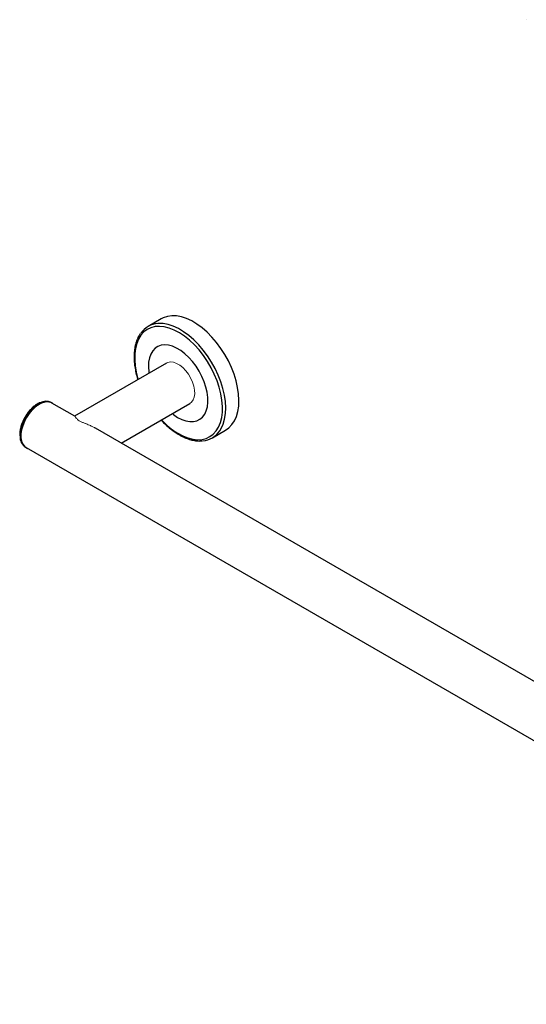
# Model space of a CAD drawing. Header units: millimetres. Extents: x -797 to 393, y -45 to 419.
# Tile 3 of 4: x -85 to 132, y -44 to 378. Entities that reach past the tile are written whole.
import ezdxf

# ---------------------------------------------------------------- set-up
doc = ezdxf.new("R2010")
doc.units = ezdxf.units.MM

msp = doc.modelspace()

# ---------------------------------------------------------------- linework, layer by layer
at = {"color": 7, "linetype": 'Continuous', "lineweight": 25}
for p, q in [((131.699, 377.602), (131.699, 377.602)), ((-24.383, 249.684), (-30.04, 246.418)), ((-22.174, 230.752), (-61.488, 208.057)), ((-71.106, 213.666), (-71.459, 213.871)), ((-61.432, 208.024), (-71.131, 213.623)), ((-41.486, 196.51), (-12.175, 213.431)), ((323.234, -14.039), (-52.545, 202.894)), ((-84.944, 199.994), (-84.926, 199.564)), ((-2.542, 198.785), (3.115, 202.051)), ((-82.508, 194.731), (-82.155, 194.527)), ((-82.13, 194.57), (330.296, -43.518))]:
    msp.add_line(p, q, dxfattribs=at)
at = {"color": 8, "linetype": 'Continuous', "lineweight": 25}
msp.add_line((-84.797, 199.79), (-84.788, 199.345), dxfattribs=at)
at = {"color": 7, "linetype": 'Continuous', "lineweight": 25, "flags": 128}
for points in [[(3.115, 202.051), (4.547, 203.071), (5.833, 204.418), (6.905, 206.045), (7.748, 207.931), (8.351, 210.05), (8.707, 212.375), (8.81, 214.876), (8.66, 217.521), (8.259, 220.274), (7.611, 223.1), (6.726, 225.962), (5.614, 228.824), (4.29, 231.646), (2.772, 234.393), (1.079, 237.029), (-0.767, 239.52), (-2.741, 241.832), (-4.818, 243.937), (-6.971, 245.806), (-9.172, 247.414), (-11.392, 248.742), (-13.602, 249.772), (-15.773, 250.49), (-17.877, 250.888), (-19.887, 250.959), (-21.777, 250.702), (-23.521, 250.123), (-24.383, 249.684)], [(-70.606, 213.32), (-70.746, 213.43), (-71.759, 213.963), (-72.928, 214.18), (-74.216, 214.072), (-75.581, 213.643), (-76.981, 212.908), (-78.369, 211.889), (-79.701, 210.621), (-80.935, 209.142), (-82.03, 207.501), (-82.951, 205.751), (-83.67, 203.948), (-84.162, 202.149), (-84.412, 200.413), (-84.412, 198.795), (-84.162, 197.348), (-83.67, 196.118), (-82.951, 195.144), (-82.03, 194.458), (-81.605, 194.267)]]:
    msp.add_lwpolyline(points, dxfattribs=at)
at = {"color": 8, "linetype": 'Continuous', "lineweight": 25, "flags": 128}
for points in [[(-17.338, 200.708), (-15.155, 199.549), (-12.998, 198.697), (-10.895, 198.162), (-8.874, 197.952), (-6.963, 198.07), (-5.188, 198.514), (-3.573, 199.279), (-2.139, 200.353), (-0.906, 201.723), (0.109, 203.37), (0.893, 205.271), (1.436, 207.401), (1.728, 209.731), (1.768, 212.229), (1.554, 214.863), (1.089, 217.595), (0.379, 220.39), (-0.565, 223.209), (-1.732, 226.014), (-3.105, 228.768), (-4.666, 231.433), (-6.394, 233.973), (-8.265, 236.353), (-10.255, 238.542), (-12.335, 240.51), (-14.479, 242.231), (-16.656, 243.68), (-18.838, 244.839), (-20.996, 245.692), (-23.099, 246.226), (-25.119, 246.436), (-27.03, 246.318), (-28.805, 245.874), (-30.421, 245.109), (-31.855, 244.035), (-33.088, 242.665), (-34.103, 241.019), (-34.887, 239.118), (-35.429, 236.987), (-35.722, 234.657), (-35.762, 232.159), (-35.548, 229.525), (-35.083, 226.793), (-34.373, 223.998), (-34.3, 223.752)], [(0.611, 201.741), (1.248, 202.78), (2.091, 204.665), (2.694, 206.784), (3.05, 209.109), (3.153, 211.611), (3.004, 214.255), (2.602, 217.008), (1.955, 219.835), (1.069, 222.697), (-0.043, 225.558), (-1.366, 228.38), (-2.885, 231.128), (-4.578, 233.764), (-6.423, 236.254), (-8.398, 238.567), (-10.475, 240.671), (-12.628, 242.54), (-14.829, 244.149), (-17.049, 245.477), (-19.259, 246.507), (-21.43, 247.225), (-23.534, 247.622), (-25.544, 247.693), (-25.924, 247.669)], [(-17.406, 207.529), (-15.632, 206.611), (-13.889, 205.995), (-12.21, 205.692), (-10.627, 205.708), (-9.172, 206.043), (-7.872, 206.69), (-6.754, 207.637), (-5.838, 208.865), (-5.143, 210.351), (-4.682, 212.065), (-4.465, 213.975), (-4.495, 216.042), (-4.771, 218.227), (-5.289, 220.488), (-6.038, 222.779), (-7.005, 225.057), (-8.169, 227.278), (-9.508, 229.397), (-10.997, 231.375), (-12.605, 233.171), (-14.303, 234.752), (-16.057, 236.087), (-17.832, 237.149), (-19.595, 237.918), (-21.31, 238.379), (-22.945, 238.523), (-24.468, 238.347), (-25.849, 237.855), (-27.061, 237.056), (-28.08, 235.965), (-28.888, 234.605), (-29.467, 233.001), (-29.807, 231.185), (-29.901, 229.192), (-29.747, 227.06), (-29.658, 226.431)], [(-19.659, 209.11), (-19.175, 208.731), (-17.406, 207.529)]]:
    msp.add_lwpolyline(points, dxfattribs=at)
at = {"color": 144, "linetype": 'Continuous', "lineweight": 18, "flags": 128}
for points in [[(-12.175, 213.431), (-11.415, 214.03), (-10.743, 214.986), (-10.303, 216.199), (-10.112, 217.625), (-10.176, 219.213), (-10.493, 220.904), (-11.051, 222.639), (-11.831, 224.354), (-12.804, 225.986), (-13.935, 227.479), (-15.183, 228.776), (-16.503, 229.832), (-17.847, 230.608), (-19.167, 231.076), (-20.415, 231.22), (-21.546, 231.033), (-22.174, 230.752)], [(-82.13, 194.57), (-82.252, 194.644), (-83.122, 195.401), (-83.782, 196.438), (-84.213, 197.72), (-84.401, 199.208), (-84.338, 200.853), (-84.028, 202.602), (-83.48, 204.399), (-82.711, 206.186), (-81.748, 207.906), (-80.62, 209.504), (-79.363, 210.928), (-78.019, 212.132), (-76.63, 213.079)]]:
    msp.add_lwpolyline(points, dxfattribs=at)
at = {"color": 7, "linetype": 'Continuous', "lineweight": 25}
for centre, radius, start, end in [((-25.249, 238.12), 9.572, 94.04709, 145.59349), ((-73.693, 209.261), 5.122, 64.15023, 118.91586), ((-79.557, 199.059), 5.239, 176.87218, 235.70631), ((-7.366, 207.142), 9.633, 274.4962, 325.89275)]:
    msp.add_arc(centre, radius, start, end, dxfattribs=at)
at = {"color": 8, "linetype": 'Continuous', "lineweight": 25}
for centre, radius, start, end in [((-68.384, 199.287), 16.421, 118.30077, 178.24271), ((0.151, 229.081), 33.33, 222.81046, 238.35206)]:
    msp.add_arc(centre, radius, start, end, dxfattribs=at)
at = {"color": 144, "linetype": 'Continuous', "lineweight": 18}
msp.add_arc((-73.428, 208.782), 5.358, 64.61126, 126.6992, dxfattribs=at)
at = {"color": 7, "linetype": 'Continuous', "lineweight": 25}
for points, knots in [([(-33.332, 243.316), (-33.446, 243.169), (-33.938, 242.532), (-34.601, 241.175), (-35.308, 239.261), (-35.78, 237.134), (-36.029, 234.842), (-36.047, 232.405), (-35.839, 229.858), (-35.392, 227.228), (-34.918, 225.154), (-34.527, 223.965), (-34.432, 223.676)], [0, 0, 0, 0, 0.03441, 0.1482933, 0.2632544, 0.3791176, 0.4955646, 0.6122976, 0.7290971, 0.8458395, 0.9624915, 1, 1, 1, 1]), ([(-76.431, 213.738), (-76.555, 213.689), (-77.126, 213.463), (-78.15, 212.788), (-79.463, 211.738), (-80.693, 210.444), (-81.544, 209.414), (-81.929, 208.793), (-81.985, 208.702)], [0, 0, 0, 0, 0.0622615, 0.286925, 0.5119386, 0.7367072, 0.9612011, 1, 1, 1, 1]), ([(-81.985, 208.702), (-82.267, 208.272), (-82.89, 207.322), (-83.663, 205.735), (-84.311, 204.022), (-84.744, 202.314), (-84.925, 200.97), (-84.939, 200.22), (-84.944, 199.994)], [0, 0, 0, 0, 0.1570248, 0.346886, 0.536865, 0.7270983, 0.9177374, 1, 1, 1, 1]), ([(-24.435, 206.354), (-23.968, 205.855), (-22.86, 204.671), (-21.013, 203.034), (-19.042, 201.498), (-17.741, 200.68), (-17.144, 200.305)], [0, 0, 0, 0, 0.2029943, 0.4826632, 0.762652, 1, 1, 1, 1]), ([(-17.144, 200.305), (-16.772, 200.089), (-15.691, 199.465), (-13.9, 198.634), (-11.792, 197.91), (-9.735, 197.498), (-8.09, 197.353), (-7.175, 197.458), (-6.891, 197.491)], [0, 0, 0, 0, 0.1059978, 0.3071521, 0.5084602, 0.7094487, 0.909582, 1, 1, 1, 1])]:
    msp.add_open_spline(points, degree=3, knots=knots, dxfattribs=at)
at = {"color": 144, "linetype": 'Continuous', "lineweight": 18}
msp.add_open_spline([(-52.623, 202.922), (-52.743, 202.996), (-53.285, 203.329), (-54.137, 203.728), (-55.18, 204.196), (-55.987, 204.529), (-56.708, 204.819), (-57.28, 205.05), (-57.809, 205.27), (-58.579, 205.606), (-59.509, 206.087), (-60.202, 206.619), (-60.572, 206.991), (-60.816, 207.273), (-60.992, 207.499), (-61.137, 207.695), (-61.266, 207.865), (-61.383, 207.998), (-61.471, 208.055), (-61.514, 208.036), (-61.529, 208.029)], degree=3, knots=[0, 0, 0, 0, 0.0268213, 0.1207005, 0.1734495, 0.2375839, 0.2806175, 0.315986, 0.3517157, 0.3877957, 0.4773279, 0.5668238, 0.625493, 0.6652022, 0.7254449, 0.7718498, 0.8185029, 0.8891682, 0.9610004, 1, 1, 1, 1], dxfattribs=at)

doc.saveas('drawing.dxf')
